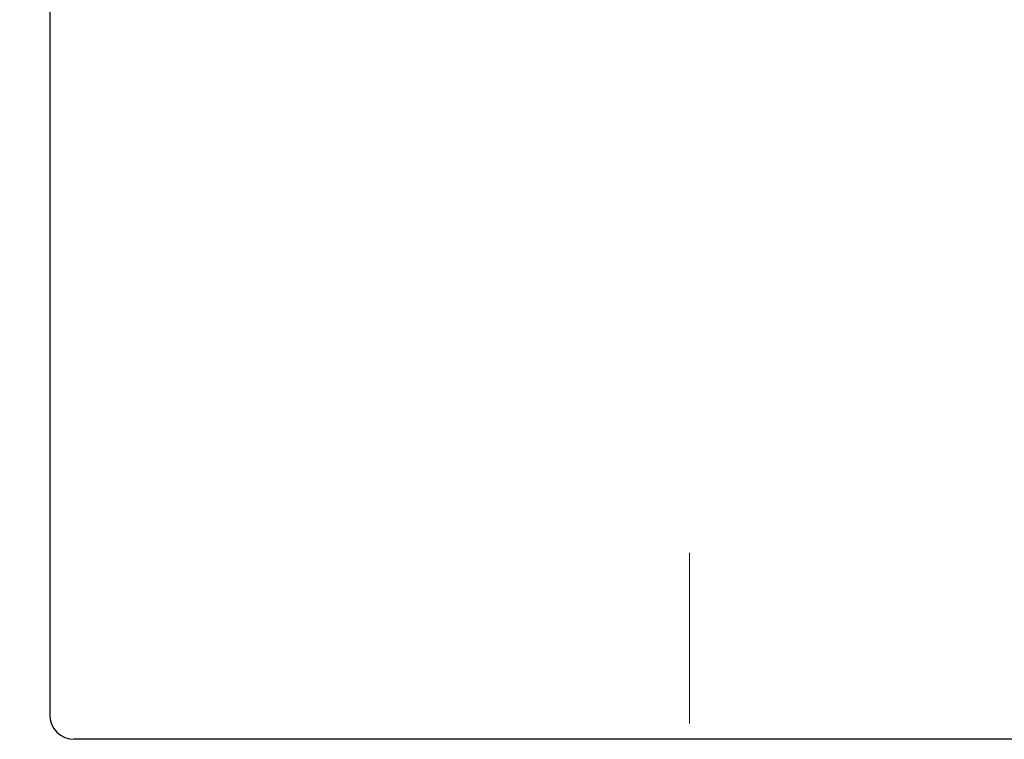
# Model space of a CAD drawing. Header units: millimetres. Extents: x 0 to 1300, y 0 to 891.
# Tile 102 of 124: x 333 to 353, y 564 to 579. Entities that reach past the tile are written whole.
import ezdxf

# ---------------------------------------------------------------- set-up
doc = ezdxf.new("R2010")
doc.units = ezdxf.units.MM
doc.header["$LTSCALE"] = 0.54643
doc.linetypes.add('CENTER', pattern=[50.8, 31.75, -6.35, 6.35, -6.35])
doc.layers.add('NoLayerName_001', color=7, linetype='Continuous')
doc.styles.get("Standard").update_dxf_attribs({"font": 'txt', "bigfont": 'extfont2'})
doc.dimstyles.get("Standard").update_dxf_attribs({"dimtxt": 2.5, "dimasz": 2.5, "dimexe": 1, "dimexo": 1, "dimtad": 1, "dimdec": 3, "dimzin": 0, "dimdsep": 46, "dimtxsty": 'Standard', "dimcen": 2.5, "dimadec": 3, "dimazin": 0, "dimtfac": 0.75, "dimtdec": 3, "dimtmove": 0, "dimatfit": 3, "dimfxl": 1, "dimarcsym": 0})

# ---------------------------------------------------------------- blocks, each defined once
blk = doc.blocks.new('_OPEN30')
at = {"color": 0, "linetype": 'ByBlock', "lineweight": -2}
for p, q in [((-1, 0.267949), (0, 0)), ((0, 0), (-1, -0.267949)), ((0, 0), (-1, 0))]:
    blk.add_line(p, q, dxfattribs=at)
blk = doc.blocks.new('*D146')
at = {"layer": 'Defpoints', "color": 0}
for p in [(316.535, 843.823), (598.535, 623.292), (316.535, 479.67)]:
    blk.add_point(p, dxfattribs=at)
at = {"layer": 'NoLayerName_001', "color": 0, "linetype": 'Continuous', "lineweight": 13}
for p, q in [((316.535, 482.67), (316.535, 846.823)), ((598.535, 626.292), (598.535, 846.823)), ((594.035, 843.823), (321.035, 843.823))]:
    blk.add_line(p, q, dxfattribs=at)
at = {"layer": 'NoLayerName_001', "color": 0, "lineweight": 13, "xscale": 4.5, "yscale": 4.5, "zscale": 4.5, "rotation": 180}
blk.add_blockref('_OPEN30', (316.535, 843.823), dxfattribs=at)
at = {"layer": 'NoLayerName_001', "color": 0, "lineweight": 13, "xscale": 4.5, "yscale": 4.5, "zscale": 4.5}
blk.add_blockref('_OPEN30', (598.535, 843.823), dxfattribs=at)
at = {"layer": 'NoLayerName_001', "color": 0, "lineweight": 13, "insert": (457.535, 852.183), "char_height": 10.5, "attachment_point": 5}
blk.add_mtext('\\W0.8000;282', dxfattribs=at)

msp = doc.modelspace()

# ---------------------------------------------------------------- linework, layer by layer
at = {"layer": 'NoLayerName_001', "color": 7, "linetype": 'Continuous', "lineweight": 25}
for p, q in [((334.0345, 642.4932), (334.0345, 564.8696)), ((373.5345, 564.3696), (334.5345, 564.3696))]:
    msp.add_line(p, q, dxfattribs=at)
at = {"layer": 'NoLayerName_001', "color": 4, "linetype": 'CENTER', "lineweight": 13}
msp.add_line((347.0345, 543.8696), (347.0345, 568.8696), dxfattribs=at)
at = {"layer": 'NoLayerName_001', "color": 7, "linetype": 'Continuous', "lineweight": 25}
msp.add_arc((334.5345, 564.8696), 0.5, 180, 270, dxfattribs=at)

# ---------------------------------------------------------------- dimensions: what is measured, and where the dimension line sits
at = {"layer": 'NoLayerName_001', "color": 3, "linetype": 'Continuous', "lineweight": 13}
dim = msp.add_linear_dim(base=(316.5345, 843.8227), p1=(598.5345, 623.2922), p2=(316.5345, 479.6696), angle=180, text='\\W0.8000;<>', dimstyle='Standard', override={"dimtxt": 10.5, "dimasz": 4.5, "dimexe": 3, "dimexo": 3, "dimgap": 3, "dimzin": 8, "dimblk": 'OPEN30', "dimclrd": 0, "dimclre": 0, "dimclrt": 0, "dimtp": 0, "dimtm": 0, "dimlwd": 13, "dimlwe": 13}, dxfattribs=at)
dim.commit()
dim.dimension.update_dxf_attribs({"geometry": '*D146', "text_midpoint": (457.5345, 843.8227), "dimtype": 160})

doc.saveas('drawing.dxf')
